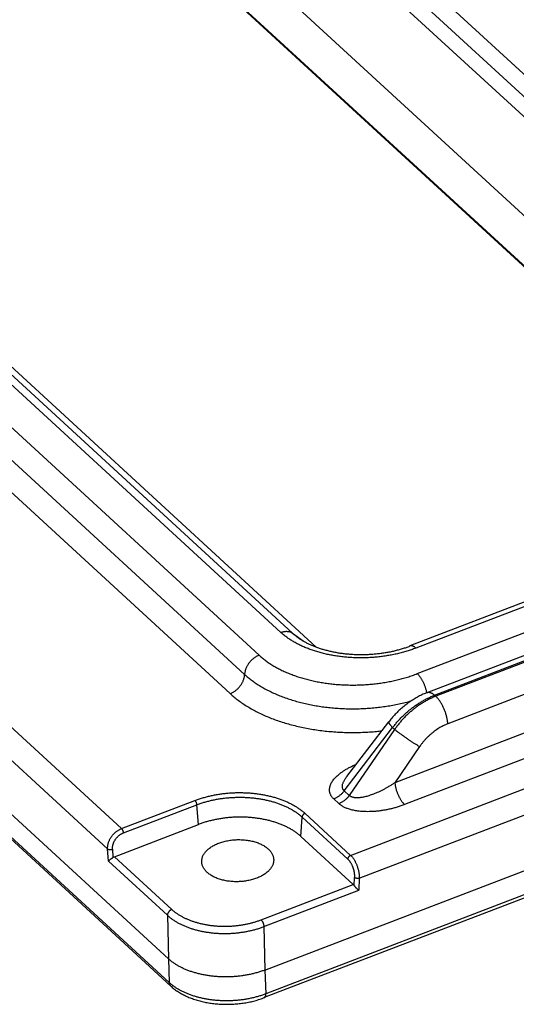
# Model space of a CAD drawing. Extents: x 0 to 840, y 0 to 594.
# Tile 51 of 84: x 681 to 693, y 496 to 518. Entities that reach past the tile are written whole.
import ezdxf

# ---------------------------------------------------------------- set-up
doc = ezdxf.new("R2010")
doc.units = 0
doc.header["$LTSCALE"] = 25.4
doc.header["$MEASUREMENT"] = 0
doc.layers.get('0').update_dxf_attribs({"linetype": 'CONTINUOUS'})
doc.layers.add('P-AX', color=7, linetype='CONTINUOUS')

msp = doc.modelspace()

# ---------------------------------------------------------------- linework, layer by layer
at = {"color": 7, "linetype": 'Continuous'}
for p, q in [((686.825, 496.48), (809.701, 543.624)), ((809.667, 542.985), (686.811, 495.849)), ((674.805, 530.207), (699.328, 507.651)), ((698.62, 507.135), (674.832, 529.015)), ((687.998, 503.856), (663.899, 526.023)), ((653.545, 525.321), (684.622, 496.737)), ((684.676, 496.113), (653.612, 524.686)), ((690.532, 502.818), (722.502, 515.084)), ((699.642, 507.527), (690.137, 503.881)), ((688.697, 500.902), (689.653, 502.149)), ((688.696, 500.902), (688.696, 500.902)), ((683.389, 499.068), (685.306, 499.804)), ((688.841, 498.433), (687.647, 499.531))]:
    msp.add_line(p, q, dxfattribs=at)
at = {"color": 9, "linetype": 'Continuous'}
for p, q in [((809.701, 543.072), (686.845, 495.935)), ((675.969, 531.851), (700.492, 509.295)), ((675.712, 531.636), (700.235, 509.079)), ((698.636, 507.141), (674.818, 529.049)), ((687.189, 504.191), (662.666, 526.747)), ((687.452, 504.175), (662.929, 526.731)), ((661.662, 526.693), (686.692, 503.67)), ((661.332, 526.254), (686.362, 503.231)), ((661.002, 525.816), (686.032, 502.793)), ((655.249, 525.741), (683.55, 499.709)), ((654.905, 525.305), (683.235, 499.247)), ((684.642, 496.192), (653.578, 524.765)), ((690.699, 502.756), (722.669, 515.023)), ((722.696, 514.998), (690.726, 502.732)), ((722.972, 514.371), (691.001, 502.105)), ((724.286, 513.993), (689.793, 500.759)), ((724.506, 513.491), (690.014, 500.257)), ((688.782, 499.099), (726.076, 513.408)), ((688.98, 498.577), (726.32, 512.904)), ((699.775, 507.478), (690.271, 503.831)), ((690.304, 503.249), (700.572, 507.188)), ((687.452, 504.175), (687.696, 503.997)), ((690.699, 502.756), (690.726, 502.732)), ((688.635, 500.575), (689.741, 502.016)), ((689.786, 501.975), (688.752, 500.467)), ((689.741, 502.016), (689.786, 501.975)), ((690.358, 501.582), (689.793, 500.759)), ((688.752, 500.467), (688.635, 500.575)), ((683.55, 499.709), (685.225, 500.352)), ((683.594, 499.611), (685.269, 500.254)), ((685.306, 499.804), (685.269, 500.254)), ((688.515, 500.28), (688.398, 500.387)), ((687.647, 499.531), (687.673, 499.973)), ((687.673, 499.973), (688.716, 499.014)), ((687.739, 500.059), (688.782, 499.099)), ((683.253, 498.968), (683.235, 499.247)), ((683.345, 499.239), (683.357, 499.051)), ((683.389, 499.068), (684.699, 497.863)), ((683.253, 498.968), (684.6, 497.729)), ((688.861, 498.409), (688.87, 498.595)), ((686.737, 497.626), (688.841, 498.433)), ((688.98, 498.577), (688.966, 498.302)), ((686.803, 497.472), (688.966, 498.302)), ((684.6, 497.729), (684.622, 496.737)), ((686.803, 497.472), (686.825, 496.48)), ((684.622, 496.737), (684.642, 496.192)), ((686.825, 496.48), (686.845, 495.935))]:
    msp.add_line(p, q, dxfattribs=at)
at = {"color": 7, "linetype": 'Continuous'}
for points in [[(690.532, 502.818), (690.512, 502.81), (690.486, 502.799), (690.46, 502.788), (690.434, 502.777), (690.408, 502.765), (690.382, 502.752), (690.356, 502.739), (690.331, 502.726), (690.306, 502.712), (690.281, 502.698), (690.256, 502.684), (690.231, 502.669), (690.206, 502.654), (690.182, 502.638), (690.157, 502.622), (690.133, 502.606), (690.109, 502.589), (690.086, 502.572), (690.062, 502.555), (690.039, 502.537), (690.016, 502.519), (689.993, 502.5), (689.971, 502.482), (689.949, 502.463), (689.927, 502.443), (689.905, 502.424), (689.884, 502.404), (689.862, 502.384), (689.841, 502.363), (689.821, 502.342), (689.8, 502.321), (689.78, 502.3), (689.761, 502.278), (689.741, 502.256), (689.722, 502.234), (689.703, 502.212), (689.685, 502.189), (689.666, 502.166), (689.653, 502.149)], [(684.676, 496.113), (684.69, 496.1), (684.709, 496.084), (684.728, 496.069), (684.747, 496.053), (684.767, 496.038), (684.787, 496.023), (684.808, 496.008), (684.83, 495.994), (684.852, 495.98), (684.874, 495.966), (684.897, 495.952), (684.92, 495.939), (684.943, 495.926), (684.967, 495.914), (684.991, 495.902), (685.016, 495.89), (685.041, 495.878), (685.066, 495.867), (685.092, 495.856), (685.118, 495.846), (685.144, 495.836), (685.171, 495.826), (685.198, 495.816), (685.225, 495.807), (685.252, 495.799), (685.28, 495.79), (685.308, 495.782), (685.336, 495.775), (685.364, 495.767), (685.393, 495.76), (685.422, 495.754), (685.451, 495.747), (685.48, 495.741), (685.509, 495.736), (685.539, 495.731), (685.568, 495.726), (685.598, 495.722), (685.628, 495.718), (685.658, 495.714), (685.688, 495.71), (685.719, 495.707), (685.749, 495.705), (685.779, 495.703), (685.81, 495.701), (685.84, 495.699), (685.871, 495.698), (685.902, 495.697), (685.932, 495.697), (685.963, 495.697), (685.994, 495.697), (686.025, 495.698), (686.055, 495.699), (686.086, 495.7), (686.117, 495.702), (686.147, 495.704), (686.178, 495.706), (686.208, 495.709), (686.239, 495.713), (686.269, 495.716), (686.299, 495.72), (686.33, 495.724), (686.36, 495.729), (686.39, 495.734), (686.419, 495.739), (686.449, 495.745), (686.479, 495.751), (686.508, 495.757), (686.537, 495.764), (686.566, 495.771), (686.595, 495.779), (686.624, 495.787), (686.652, 495.795), (686.68, 495.803), (686.708, 495.812), (686.736, 495.821), (686.764, 495.831), (686.791, 495.841), (686.811, 495.849)]]:
    msp.add_lwpolyline(points, dxfattribs=at)
at = {"color": 9, "linetype": 'Continuous'}
for points, start_tangent, end_tangent in [([(687.189, 504.191), (687.216, 504.2), (687.243, 504.207), (687.269, 504.212), (687.295, 504.215), (687.321, 504.216), (687.345, 504.214), (687.369, 504.211), (687.392, 504.205), (687.414, 504.197), (687.434, 504.187), (687.452, 504.175)], (0.933639, 0.358215), (0.807401, -0.590004)), ([(690.271, 503.831), (690.17, 503.795), (690.066, 503.761), (689.96, 503.731), (689.851, 503.704), (689.739, 503.68), (689.626, 503.66), (689.512, 503.643), (689.396, 503.629), (689.28, 503.619), (689.163, 503.613), (689.046, 503.61), (688.929, 503.611), (688.812, 503.615), (688.696, 503.623), (688.582, 503.635), (688.468, 503.65), (688.357, 503.668), (688.247, 503.69), (688.139, 503.716), (688.035, 503.744), (687.933, 503.776), (687.834, 503.811), (687.739, 503.849), (687.647, 503.89), (687.56, 503.934), (687.476, 503.981), (687.397, 504.03), (687.323, 504.081), (687.253, 504.135), (687.189, 504.191)], (-0.933639, -0.358215), (-0.736003, 0.676979)), ([(687.574, 504.076), (687.568, 504.08), (687.508, 504.127), (687.452, 504.175)], (-0.809881, 0.586594), (-0.736003, 0.676979)), ([(690.271, 503.831), (690.254, 503.846), (690.238, 503.858), (690.222, 503.868), (690.206, 503.876), (690.19, 503.881), (690.175, 503.885), (690.161, 503.885), (690.148, 503.884), (690.137, 503.881)], (-0.736003, 0.676979), (-0.93372, -0.358003)), ([(686.692, 503.67), (686.665, 503.658), (686.638, 503.645), (686.612, 503.629), (686.586, 503.612), (686.561, 503.593), (686.536, 503.573), (686.513, 503.551), (686.491, 503.527), (686.471, 503.503), (686.451, 503.478), (686.434, 503.451), (686.418, 503.424), (686.404, 503.397), (686.392, 503.369), (686.382, 503.341), (686.374, 503.313), (686.368, 503.285), (686.364, 503.258), (686.362, 503.231)], (-0.933639, -0.358215), (-0.022487, -0.999747)), ([(686.692, 503.67), (686.763, 503.608), (686.839, 503.549), (686.92, 503.492), (687.005, 503.437), (687.096, 503.385), (687.19, 503.336), (687.289, 503.29), (687.392, 503.247), (687.498, 503.206), (687.608, 503.169), (687.721, 503.136), (687.837, 503.105), (687.956, 503.078), (688.077, 503.055), (688.199, 503.035), (688.324, 503.018), (688.45, 503.005), (688.577, 502.996), (688.705, 502.991), (688.834, 502.989), (688.962, 502.991), (689.091, 502.997), (689.219, 503.006), (689.346, 503.019), (689.473, 503.035), (689.598, 503.056), (689.721, 503.079), (689.843, 503.106), (689.962, 503.137), (690.079, 503.171), (690.193, 503.208), (690.304, 503.249)], (0.736003, -0.676979), (0.933639, 0.358215)), ([(686.032, 502.793), (686.059, 502.805), (686.086, 502.818), (686.113, 502.833), (686.139, 502.851), (686.164, 502.869), (686.188, 502.89), (686.211, 502.912), (686.233, 502.935), (686.254, 502.96), (686.273, 502.985), (686.291, 503.011), (686.306, 503.038), (686.32, 503.066), (686.332, 503.094), (686.343, 503.122), (686.351, 503.149), (686.357, 503.177), (686.361, 503.205), (686.362, 503.231)], (0.933639, 0.358215), (0.022487, 0.999747)), ([(686.362, 503.231), (686.444, 503.16), (686.531, 503.092), (686.624, 503.026), (686.723, 502.964), (686.827, 502.904), (686.936, 502.847), (687.05, 502.794), (687.169, 502.744), (687.291, 502.698), (687.418, 502.655), (687.548, 502.616), (687.682, 502.581), (687.818, 502.55), (687.958, 502.523), (688.099, 502.5), (688.243, 502.481), (688.388, 502.466), (688.534, 502.455), (688.682, 502.449), (688.83, 502.447), (688.978, 502.449), (689.126, 502.456), (689.274, 502.467), (689.421, 502.481), (689.567, 502.501), (689.711, 502.524), (689.853, 502.551), (689.993, 502.582), (690.13, 502.618), (690.165, 502.627)], (0.736003, -0.676979), (0.962384, 0.271694)), ([(690.304, 503.249), (690.321, 503.232), (690.337, 503.213), (690.354, 503.193), (690.371, 503.171), (690.387, 503.147), (690.402, 503.122), (690.417, 503.096), (690.432, 503.068), (690.445, 503.04), (690.458, 503.01), (690.47, 502.981), (690.481, 502.951), (690.491, 502.92), (690.499, 502.89), (690.507, 502.86), (690.513, 502.831), (690.516, 502.812)], (0.736003, -0.676979), (0.161483, -0.986876)), ([(686.032, 502.793), (686.121, 502.715), (686.217, 502.64), (686.319, 502.568), (686.427, 502.499), (686.54, 502.432), (686.659, 502.37), (686.783, 502.31), (686.912, 502.255), (687.046, 502.203), (687.184, 502.155), (687.325, 502.111), (687.471, 502.071), (687.619, 502.035), (687.771, 502.003), (687.926, 501.976), (688.082, 501.953), (688.241, 501.935), (688.401, 501.921), (688.562, 501.911), (688.725, 501.906), (688.887, 501.906), (689.05, 501.91), (689.213, 501.918), (689.375, 501.931), (689.496, 501.944)], (0.736003, -0.676979), (0.99328, 0.115733)), ([(689.741, 502.016), (689.796, 502.086), (689.854, 502.155), (689.915, 502.221), (689.978, 502.285), (690.043, 502.346), (690.111, 502.405), (690.18, 502.46), (690.251, 502.513), (690.324, 502.563), (690.397, 502.609), (690.472, 502.651), (690.547, 502.69), (690.623, 502.725), (690.699, 502.756)], (0.602043, 0.798464), (0.933639, 0.358215)), ([(690.726, 502.732), (690.65, 502.7), (690.575, 502.665), (690.5, 502.626), (690.426, 502.582), (690.353, 502.536), (690.282, 502.485), (690.212, 502.431), (690.144, 502.374), (690.078, 502.314), (690.014, 502.251), (689.953, 502.186), (689.895, 502.118), (689.839, 502.047), (689.786, 501.975)], (-0.933639, -0.358216), (-0.572425, -0.819957)), ([(690.532, 502.818), (690.535, 502.819), (690.551, 502.823), (690.567, 502.824), (690.584, 502.822), (690.602, 502.818), (690.621, 502.81), (690.64, 502.801), (690.659, 502.788), (690.679, 502.774), (690.699, 502.756)], (0.933574, 0.358384), (0.736003, -0.676979)), ([(691.001, 502.105), (690.999, 502.137), (690.994, 502.17), (690.989, 502.205), (690.982, 502.24), (690.973, 502.275), (690.963, 502.311), (690.952, 502.347), (690.94, 502.383), (690.926, 502.418), (690.911, 502.453), (690.896, 502.487), (690.879, 502.52), (690.862, 502.552), (690.844, 502.583), (690.825, 502.613), (690.806, 502.64), (690.786, 502.666), (690.766, 502.69), (690.746, 502.712), (690.726, 502.732)], (-0.06154, 0.998105), (-0.736003, 0.676979)), ([(689.653, 502.149), (689.652, 502.147), (689.651, 502.141), (689.652, 502.133), (689.655, 502.124), (689.661, 502.113), (689.669, 502.1), (689.679, 502.086), (689.692, 502.07), (689.706, 502.054), (689.723, 502.035), (689.741, 502.016)], (-0.61255, -0.790432), (0.700852, -0.713307)), ([(690.358, 501.582), (690.333, 501.596), (690.306, 501.612), (690.278, 501.629), (690.249, 501.646), (690.22, 501.665), (690.189, 501.685), (690.158, 501.705), (690.127, 501.726), (690.095, 501.747), (690.063, 501.769), (690.032, 501.79), (690.001, 501.812), (689.97, 501.834), (689.94, 501.856), (689.911, 501.877), (689.884, 501.898), (689.857, 501.918), (689.832, 501.938), (689.808, 501.957), (689.786, 501.975)], (-0.870619, 0.491959), (-0.769657, 0.638457)), ([(691.001, 502.105), (690.949, 502.083), (690.897, 502.059), (690.846, 502.032), (690.795, 502.002), (690.745, 501.969), (690.696, 501.935), (690.649, 501.897), (690.602, 501.858), (690.557, 501.817), (690.513, 501.773), (690.472, 501.728), (690.432, 501.681), (690.394, 501.632), (690.358, 501.582)], (-0.933638, -0.358217), (-0.565624, -0.824663)), ([(688.398, 500.387), (688.379, 500.406), (688.362, 500.426), (688.346, 500.447), (688.333, 500.469), (688.321, 500.492), (688.312, 500.516), (688.305, 500.542), (688.301, 500.569), (688.299, 500.598), (688.302, 500.628), (688.307, 500.66), (688.317, 500.693), (688.331, 500.727), (688.349, 500.762), (688.372, 500.798), (688.4, 500.836), (688.433, 500.874), (688.472, 500.912), (688.517, 500.951), (688.567, 500.99), (688.622, 501.029), (688.684, 501.067), (688.751, 501.105), (688.822, 501.141), (688.899, 501.176), (688.91, 501.18)], (-0.735992, 0.67699), (0.921119, 0.389282)), ([(688.635, 500.575), (688.625, 500.585), (688.615, 500.596), (688.607, 500.609), (688.601, 500.622), (688.596, 500.638), (688.593, 500.654), (688.593, 500.672), (688.594, 500.692), (688.597, 500.714), (688.604, 500.737), (688.613, 500.762), (688.625, 500.789), (688.64, 500.818), (688.659, 500.849), (688.681, 500.881), (688.696, 500.902)], (-0.762998, 0.646401), (0.608584, 0.793489)), ([(689.793, 500.759), (689.73, 500.717), (689.666, 500.678), (689.603, 500.641), (689.54, 500.606), (689.478, 500.575), (689.418, 500.546), (689.36, 500.521), (689.304, 500.498), (689.251, 500.478), (689.2, 500.462), (689.153, 500.447), (689.108, 500.436), (689.066, 500.427), (689.026, 500.42), (688.99, 500.416), (688.956, 500.413), (688.925, 500.412), (688.897, 500.413), (688.871, 500.416), (688.848, 500.42), (688.827, 500.425), (688.808, 500.432), (688.792, 500.439), (688.777, 500.448), (688.764, 500.457), (688.752, 500.467)], (-0.828169, -0.560479), (-0.708054, 0.706158)), ([(689.793, 500.759), (689.796, 500.73), (689.8, 500.7), (689.805, 500.67), (689.812, 500.638), (689.82, 500.607), (689.83, 500.575), (689.841, 500.543), (689.853, 500.511), (689.866, 500.48), (689.879, 500.45), (689.894, 500.42), (689.91, 500.392), (689.926, 500.365), (689.943, 500.34), (689.96, 500.316), (689.978, 500.295), (689.996, 500.275), (690.014, 500.257)], (0.06154, -0.998105), (0.736003, -0.676979)), ([(685.225, 500.352), (685.31, 500.382), (685.398, 500.411), (685.488, 500.436), (685.58, 500.459), (685.674, 500.478), (685.77, 500.495), (685.867, 500.509), (685.965, 500.519), (686.063, 500.527), (686.162, 500.531), (686.261, 500.532), (686.359, 500.53), (686.457, 500.525), (686.555, 500.517), (686.651, 500.506), (686.746, 500.492), (686.839, 500.474), (686.931, 500.454), (687.02, 500.431), (687.107, 500.405), (687.191, 500.376), (687.272, 500.345), (687.35, 500.311), (687.425, 500.274), (687.496, 500.235), (687.563, 500.194), (687.626, 500.151), (687.685, 500.106), (687.739, 500.059)], (0.933639, 0.358215), (0.736003, -0.676979)), ([(685.269, 500.254), (685.35, 500.283), (685.434, 500.31), (685.52, 500.334), (685.609, 500.356), (685.699, 500.375), (685.79, 500.391), (685.883, 500.404), (685.976, 500.414), (686.07, 500.421), (686.165, 500.425), (686.259, 500.427), (686.354, 500.425), (686.448, 500.42), (686.541, 500.412), (686.633, 500.401), (686.724, 500.388), (686.813, 500.371), (686.9, 500.352), (686.986, 500.33), (687.069, 500.305), (687.149, 500.277), (687.227, 500.247), (687.301, 500.215), (687.373, 500.18), (687.44, 500.143), (687.505, 500.103), (687.565, 500.062), (687.621, 500.018), (687.673, 499.973)], (0.933639, 0.358215), (0.736003, -0.676979)), ([(688.635, 500.575), (688.616, 500.55), (688.596, 500.526), (688.574, 500.503), (688.551, 500.482), (688.527, 500.462), (688.503, 500.444), (688.477, 500.427), (688.451, 500.412), (688.425, 500.399), (688.398, 500.387)], (-0.5873, -0.809369), (-0.933639, -0.358215)), ([(688.752, 500.467), (688.733, 500.442), (688.713, 500.419), (688.691, 500.396), (688.668, 500.375), (688.644, 500.355), (688.619, 500.336), (688.594, 500.319), (688.568, 500.304), (688.541, 500.291), (688.515, 500.28)], (-0.5873, -0.809369), (-0.933639, -0.358215)), ([(685.225, 500.352), (685.23, 500.347), (685.235, 500.341), (685.239, 500.335), (685.244, 500.328), (685.248, 500.32), (685.252, 500.312), (685.256, 500.304), (685.259, 500.296), (685.262, 500.287), (685.264, 500.278), (685.266, 500.27), (685.268, 500.262), (685.269, 500.254)], (0.736003, -0.676979), (0.081873, -0.996643)), ([(690.014, 500.257), (689.93, 500.227), (689.845, 500.2), (689.76, 500.176), (689.675, 500.155), (689.591, 500.138), (689.509, 500.124), (689.428, 500.112), (689.35, 500.104), (689.275, 500.099), (689.203, 500.097), (689.135, 500.097), (689.07, 500.099), (689.008, 500.104), (688.95, 500.11), (688.896, 500.119), (688.845, 500.129), (688.797, 500.14), (688.754, 500.152), (688.714, 500.166), (688.677, 500.18), (688.643, 500.195), (688.613, 500.211), (688.585, 500.228), (688.559, 500.245), (688.536, 500.262), (688.515, 500.28)], (-0.933638, -0.358218), (-0.736013, 0.676968)), ([(687.739, 500.059), (687.732, 500.055), (687.724, 500.051), (687.717, 500.046), (687.71, 500.04), (687.703, 500.034), (687.697, 500.027), (687.691, 500.02), (687.686, 500.013), (687.682, 500.005), (687.679, 499.997), (687.676, 499.989), (687.674, 499.981), (687.673, 499.973)], (-0.933639, -0.358215), (-0.059892, -0.998205)), ([(683.235, 499.247), (683.234, 499.274), (683.236, 499.301), (683.24, 499.329), (683.246, 499.357), (683.253, 499.385), (683.263, 499.413), (683.274, 499.441), (683.288, 499.468), (683.303, 499.495), (683.32, 499.521), (683.338, 499.546), (683.357, 499.57), (683.378, 499.593), (683.401, 499.615), (683.424, 499.635), (683.448, 499.653), (683.473, 499.67), (683.498, 499.685), (683.524, 499.698), (683.55, 499.709)], (-0.054055, 0.998538), (0.933638, 0.358219)), ([(683.345, 499.239), (683.344, 499.26), (683.345, 499.282), (683.348, 499.305), (683.352, 499.328), (683.358, 499.35), (683.366, 499.373), (683.375, 499.395), (683.385, 499.418), (683.397, 499.439), (683.41, 499.46), (683.425, 499.48), (683.44, 499.5), (683.457, 499.518), (683.475, 499.535), (683.493, 499.552), (683.512, 499.566), (683.532, 499.58), (683.553, 499.592), (683.573, 499.602), (683.594, 499.611)], (-0.064224, 0.997936), (0.933636, 0.358222)), ([(683.55, 499.709), (683.556, 499.704), (683.561, 499.698), (683.566, 499.691), (683.571, 499.683), (683.575, 499.675), (683.579, 499.666), (683.583, 499.657), (683.587, 499.647), (683.589, 499.638), (683.592, 499.629), (683.593, 499.62), (683.594, 499.611)], (0.736003, -0.676979), (0.081873, -0.996643)), ([(683.235, 499.247), (683.24, 499.243), (683.247, 499.24), (683.254, 499.237), (683.262, 499.234), (683.271, 499.233), (683.28, 499.231), (683.289, 499.231), (683.299, 499.23), (683.308, 499.231), (683.318, 499.232), (683.327, 499.234), (683.336, 499.236), (683.345, 499.239)], (0.786271, -0.617882), (0.93916, 0.343479)), ([(688.782, 499.099), (688.774, 499.096), (688.766, 499.091), (688.758, 499.085), (688.75, 499.079), (688.743, 499.072), (688.737, 499.065), (688.731, 499.057), (688.726, 499.048), (688.722, 499.04), (688.719, 499.031), (688.717, 499.022), (688.716, 499.014)], (-0.933639, -0.358215), (-0.059892, -0.998205)), ([(688.782, 499.099), (688.799, 499.083), (688.815, 499.065), (688.831, 499.045), (688.846, 499.024), (688.861, 499.001), (688.876, 498.977), (688.889, 498.951), (688.903, 498.924), (688.915, 498.896), (688.926, 498.868), (688.937, 498.838), (688.946, 498.809), (688.954, 498.779), (688.962, 498.749), (688.968, 498.719), (688.973, 498.689), (688.976, 498.66), (688.979, 498.632), (688.98, 498.604), (688.98, 498.577)], (0.736, -0.676982), (-0.031201, -0.999513)), ([(688.716, 499.014), (688.729, 499.001), (688.742, 498.987), (688.755, 498.971), (688.767, 498.954), (688.779, 498.935), (688.791, 498.916), (688.801, 498.895), (688.812, 498.874), (688.821, 498.851), (688.83, 498.828), (688.838, 498.805), (688.846, 498.781), (688.852, 498.757), (688.857, 498.733), (688.862, 498.709), (688.865, 498.685), (688.868, 498.661), (688.87, 498.638), (688.87, 498.616), (688.87, 498.595)], (0.735997, -0.676984), (-0.048457, -0.998825)), ([(688.98, 498.577), (688.971, 498.575), (688.962, 498.573), (688.953, 498.572), (688.943, 498.572), (688.934, 498.572), (688.924, 498.573), (688.915, 498.575), (688.906, 498.577), (688.897, 498.579), (688.889, 498.583), (688.882, 498.586), (688.875, 498.59), (688.87, 498.595)], (-0.9583, -0.285765), (-0.746693, 0.665169)), ([(684.699, 497.863), (684.688, 497.858), (684.677, 497.852), (684.666, 497.845), (684.656, 497.837), (684.646, 497.828), (684.637, 497.818), (684.629, 497.808), (684.621, 497.797), (684.615, 497.786), (684.609, 497.774), (684.605, 497.763), (684.602, 497.751), (684.601, 497.74), (684.6, 497.729)], (-0.933639, -0.358215), (0.011097, -0.999938)), ([(684.6, 497.729), (684.65, 497.686), (684.703, 497.645), (684.761, 497.606), (684.822, 497.569), (684.887, 497.534), (684.956, 497.501), (685.027, 497.471), (685.101, 497.443), (685.178, 497.418), (685.258, 497.395), (685.34, 497.375), (685.423, 497.358), (685.509, 497.344), (685.596, 497.332), (685.683, 497.323), (685.772, 497.317), (685.862, 497.314), (685.951, 497.314), (686.041, 497.317), (686.13, 497.323), (686.219, 497.332), (686.307, 497.344), (686.394, 497.358), (686.48, 497.376), (686.564, 497.396), (686.646, 497.418), (686.726, 497.444), (686.803, 497.472)], (0.736737, -0.676179), (0.934039, 0.35717)), ([(684.699, 497.863), (684.745, 497.824), (684.795, 497.786), (684.848, 497.75), (684.905, 497.715), (684.965, 497.683), (685.028, 497.653), (685.094, 497.625), (685.163, 497.599), (685.234, 497.575), (685.308, 497.554), (685.383, 497.536), (685.461, 497.52), (685.54, 497.506), (685.62, 497.496), (685.701, 497.488), (685.783, 497.482), (685.866, 497.48), (685.949, 497.48), (686.032, 497.482), (686.115, 497.488), (686.197, 497.496), (686.278, 497.507), (686.359, 497.52), (686.438, 497.536), (686.515, 497.555), (686.591, 497.576), (686.665, 497.6), (686.737, 497.626)], (0.736005, -0.676976), (0.93364, 0.358213)), ([(686.737, 497.626), (686.744, 497.619), (686.751, 497.61), (686.758, 497.601), (686.764, 497.591), (686.771, 497.58), (686.777, 497.569), (686.782, 497.557), (686.787, 497.545), (686.792, 497.532), (686.795, 497.519), (686.798, 497.507), (686.801, 497.495), (686.802, 497.483), (686.803, 497.472)], (0.736003, -0.676979), (0.04036, -0.999185)), ([(684.676, 496.113), (684.674, 496.115), (684.665, 496.125), (684.658, 496.136), (684.652, 496.149), (684.647, 496.162), (684.644, 496.177), (684.642, 496.192)], (-0.73604, 0.676938), (-0.047986, 0.998848)), ([(686.845, 495.935), (686.768, 495.907), (686.688, 495.881), (686.606, 495.859), (686.522, 495.838), (686.436, 495.821), (686.349, 495.806), (686.261, 495.794), (686.172, 495.785), (686.083, 495.779), (685.993, 495.776), (685.904, 495.776), (685.814, 495.779), (685.726, 495.785), (685.638, 495.794), (685.551, 495.805), (685.466, 495.82), (685.382, 495.837), (685.3, 495.857), (685.221, 495.88), (685.144, 495.905), (685.069, 495.933), (684.998, 495.964), (684.929, 495.996), (684.864, 496.031), (684.803, 496.069), (684.745, 496.108), (684.692, 496.149), (684.642, 496.192)], (-0.93299, -0.359903), (-0.734839, 0.678241)), ([(686.811, 495.849), (686.817, 495.851), (686.824, 495.857), (686.829, 495.863), (686.834, 495.872), (686.838, 495.882), (686.842, 495.893), (686.844, 495.906), (686.845, 495.92), (686.845, 495.935)], (0.933486, 0.358613), (-0.018252, 0.999833))]:
    msp.add_spline(points, degree=3, dxfattribs=dict(at, start_tangent=start_tangent, end_tangent=end_tangent))
at = {"color": 7, "linetype": 'Continuous'}
for points, start_tangent, end_tangent in [([(687.574, 504.076), (687.629, 504.038), (687.688, 504.001), (687.752, 503.966), (687.819, 503.932), (687.891, 503.899), (687.967, 503.868), (688.046, 503.839), (688.129, 503.812), (688.215, 503.788), (688.304, 503.765), (688.396, 503.746), (688.49, 503.728), (688.587, 503.714), (688.685, 503.703), (688.785, 503.694), (688.885, 503.688), (688.987, 503.686), (689.089, 503.686), (689.191, 503.69), (689.292, 503.696), (689.393, 503.706), (689.493, 503.718), (689.592, 503.733), (689.689, 503.751), (689.784, 503.772), (689.876, 503.796), (689.966, 503.822), (690.054, 503.85), (690.137, 503.881)], (0.809884, -0.58659), (0.933639, 0.358215)), ([(687.647, 499.531), (687.594, 499.577), (687.537, 499.62), (687.476, 499.662), (687.411, 499.701), (687.342, 499.738), (687.269, 499.773), (687.193, 499.805), (687.114, 499.835), (687.032, 499.862), (686.948, 499.886), (686.861, 499.907), (686.772, 499.926), (686.681, 499.941), (686.589, 499.953), (686.496, 499.963), (686.401, 499.969), (686.306, 499.972), (686.211, 499.972), (686.116, 499.969), (686.021, 499.962), (685.926, 499.953), (685.833, 499.94), (685.74, 499.925), (685.649, 499.906), (685.56, 499.885), (685.473, 499.861), (685.388, 499.834), (685.306, 499.804)], (-0.736003, 0.676979), (-0.933639, -0.358215)), ([(685.383, 498.959), (685.384, 498.989), (685.389, 499.022), (685.398, 499.055), (685.411, 499.087), (685.427, 499.119), (685.447, 499.15), (685.471, 499.18), (685.498, 499.209), (685.528, 499.237), (685.562, 499.264), (685.598, 499.29), (685.637, 499.314), (685.679, 499.337), (685.723, 499.358), (685.77, 499.377), (685.819, 499.394), (685.869, 499.41), (685.921, 499.423), (685.974, 499.434), (686.029, 499.443), (686.084, 499.45), (686.139, 499.455), (686.195, 499.458), (686.252, 499.458), (686.307, 499.456), (686.363, 499.452), (686.417, 499.446), (686.471, 499.437), (686.523, 499.426), (686.574, 499.414), (686.623, 499.399), (686.671, 499.382), (686.716, 499.363), (686.758, 499.343), (686.798, 499.321), (686.836, 499.297), (686.87, 499.272), (686.901, 499.245)], (-0.007898, 0.999969), (0.736003, -0.676979)), ([(683.253, 498.968), (683.258, 498.974), (683.265, 498.981), (683.273, 498.988), (683.281, 498.995), (683.29, 499.002), (683.299, 499.009), (683.308, 499.016), (683.317, 499.022), (683.326, 499.028), (683.334, 499.034), (683.342, 499.04), (683.35, 499.046), (683.357, 499.051)], (0.634258, 0.773121), (0.80331, 0.595562)), ([(683.357, 499.051), (683.367, 499.058), (683.378, 499.064), (683.389, 499.068)], (0.80331, 0.595562), (0.933639, 0.358215)), ([(686.901, 499.245), (686.929, 499.217), (686.954, 499.188), (686.975, 499.158), (686.993, 499.127), (687.007, 499.096), (687.017, 499.064), (687.023, 499.031), (687.025, 499.008)], (0.736003, -0.676979), (0.05095, -0.998701)), ([(685.507, 498.71), (685.479, 498.738), (685.454, 498.767), (685.433, 498.797), (685.416, 498.828), (685.402, 498.859), (685.392, 498.891), (685.385, 498.924), (685.383, 498.957), (685.383, 498.959)], (-0.736003, 0.676979), (-0.007898, 0.999969)), ([(687.025, 499.008), (687.026, 498.999), (687.024, 498.966), (687.019, 498.933), (687.01, 498.9), (686.997, 498.868), (686.981, 498.837), (686.961, 498.806), (686.937, 498.775), (686.911, 498.746), (686.88, 498.718), (686.847, 498.691), (686.81, 498.665), (686.771, 498.641), (686.729, 498.618), (686.685, 498.597), (686.638, 498.578), (686.59, 498.561), (686.539, 498.545), (686.488, 498.532), (686.434, 498.521), (686.38, 498.512), (686.325, 498.505), (686.269, 498.5), (686.213, 498.497), (686.157, 498.497), (686.101, 498.499), (686.046, 498.503), (685.991, 498.509), (685.937, 498.518), (685.885, 498.529), (685.834, 498.541), (685.785, 498.556), (685.738, 498.573), (685.693, 498.592), (685.65, 498.612), (685.61, 498.634), (685.573, 498.658), (685.538, 498.683), (685.507, 498.71)], (0.05095, -0.998701), (-0.736003, 0.676979)), ([(688.841, 498.433), (688.848, 498.426), (688.854, 498.418), (688.861, 498.409)], (0.736003, -0.676979), (0.55465, -0.832084)), ([(688.861, 498.409), (688.865, 498.403), (688.871, 498.396), (688.877, 498.388), (688.884, 498.38), (688.891, 498.372), (688.899, 498.364), (688.908, 498.355), (688.918, 498.346), (688.927, 498.337), (688.938, 498.327), (688.948, 498.318), (688.957, 498.31), (688.966, 498.302)], (0.55465, -0.832084), (0.747814, -0.663909)), ([(686.825, 496.48), (686.745, 496.451), (686.662, 496.425), (686.576, 496.401), (686.489, 496.381), (686.4, 496.363), (686.31, 496.349), (686.218, 496.337), (686.126, 496.329), (686.033, 496.324), (685.94, 496.322), (685.847, 496.323), (685.755, 496.327), (685.663, 496.334), (685.572, 496.345), (685.483, 496.359), (685.396, 496.375), (685.31, 496.395), (685.227, 496.418), (685.146, 496.443), (685.068, 496.471), (684.993, 496.502), (684.922, 496.535), (684.854, 496.571), (684.79, 496.609), (684.729, 496.65), (684.674, 496.692), (684.622, 496.737)], (-0.933639, -0.358215), (-0.736003, 0.676979))]:
    msp.add_spline(points, degree=3, dxfattribs=dict(at, start_tangent=start_tangent, end_tangent=end_tangent))
at = {"layer": 'P-AX', "color": 7, "linetype": 'Continuous'}
msp.add_line((683.865, 525.098), (693.379, 516.348), dxfattribs=at)

doc.saveas('drawing.dxf')
